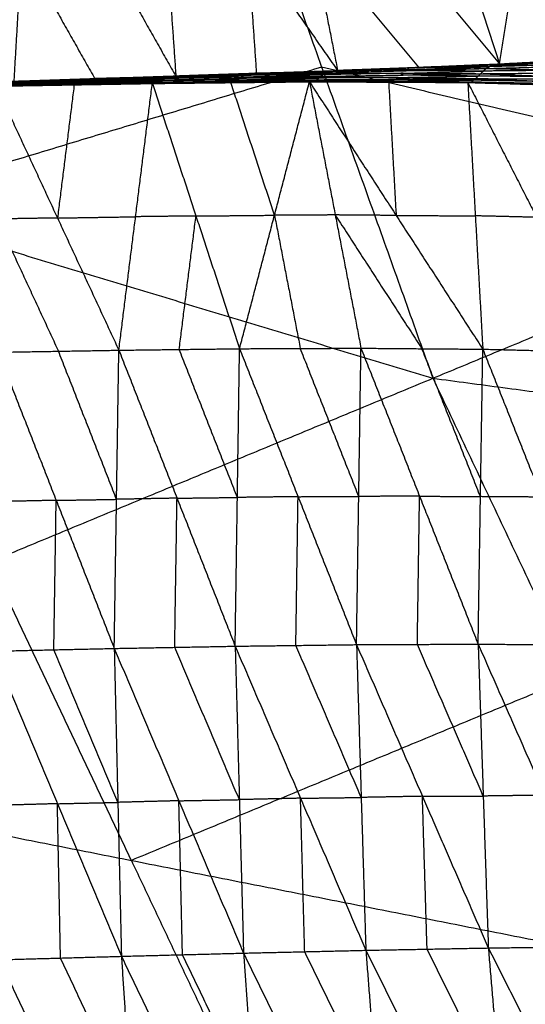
# Model space of a CAD drawing. Header units: millimetres. Extents: x -106 to 110, y -96 to 120.
# Tile 182 of 256: x -56.3 to -51.87, y -16.1 to -7.48. Entities that reach past the tile are written whole.
import ezdxf

# ---------------------------------------------------------------- set-up
doc = ezdxf.new("R2010")
doc.units = ezdxf.units.MM
doc.header["$MEASUREMENT"] = 0
doc.layers.add('Default', color=7, linetype='Continuous', true_color=0x000000)

msp = doc.modelspace()

# ---------------------------------------------------------------- linework, layer by layer
at = {"layer": 'Default'}
for points in [[(-62.668, -7.6066, 4.1879), (-58.6492, -6.3875, 4.07), (-54.6303, -5.1684, 3.952)], [(-54.6303, -5.1684, 3.952), (-53.6552, -7.8937, 3.952), (-52.6801, -10.619, 3.952)], [(-52.8446, -5.5778, -1.6171), (-52.4702, -6.7212, -0.7003), (-52.0958, -7.8646, 0.2165)], [(-52.0958, -7.8646, 0.2165), (-51.907, -6.696, -0.703), (-51.7182, -5.5274, -1.6225)], [(-55.0946, -5.6656, -1.5813), (-55.0136, -6.8196, -0.6511), (-54.9326, -7.9737, 0.279)], [(-55.0946, -5.6656, -1.5813), (-54.3048, -6.7946, -0.6682), (-53.5151, -7.9236, 0.245)], [(-53.9694, -5.6232, -1.603), (-53.7422, -6.7734, -0.679), (-53.5151, -7.9236, 0.245)], [(-53.9694, -5.6232, -1.603), (-53.0326, -6.7439, -0.6932), (-52.0958, -7.8646, 0.2165)], [(-56.3506, -8.0212, 0.3199), (-56.2829, -6.864, -0.6164), (-56.2151, -5.7068, -1.5528)], [(-56.2151, -5.7068, -1.5528), (-55.5739, -6.8403, -0.6369), (-54.9326, -7.9737, 0.279)], [(-54.2239, -7.9487, 0.262), (-54.2643, -7.3716, -0.2031), (-54.3048, -6.7946, -0.6682)], [(-53.7422, -6.7734, -0.679), (-53.2738, -7.3338, -0.2241), (-52.8054, -7.8941, 0.2308)], [(-56.2829, -6.864, -0.6164), (-55.9622, -7.4307, -0.1585), (-55.6416, -7.9975, 0.2995)], [(-52.6801, -10.619, 3.952), (-48.83, -9.0242, 3.9066), (-44.9799, -7.4295, 3.8611)], [(-62.668, -7.6066, 4.1879), (-57.6741, -9.1128, 4.07), (-52.6801, -10.619, 3.952)], [(-52.1572, -7.8741, 0.1991), (-51.4522, -7.8449, 0.1752), (-50.7472, -7.8156, 0.1513)], [(-51.4215, -7.8401, 0.1839), (-51.774, -7.8547, 0.1959), (-52.1265, -7.8693, 0.2078)], [(-52.1265, -7.8693, 0.2078), (-51.7893, -7.8571, 0.1915), (-51.4522, -7.8449, 0.1752)], [(-52.0958, -7.8646, 0.2165), (-51.389, -7.8274, 0.2047), (-50.6821, -7.7902, 0.1929)], [(-52.0958, -7.8646, 0.2165), (-51.4215, -7.8401, 0.1839), (-50.7472, -7.8156, 0.1513)], [(-53.6552, -7.8937, 3.952), (-55.6646, -8.5033, 4.011), (-57.6741, -9.1128, 4.07)], [(-54.9773, -7.9721, 0.277), (-54.2729, -7.9485, 0.2582), (-53.5684, -7.925, 0.2394)], [(-54.9326, -7.9737, 0.279), (-54.2239, -7.9487, 0.262), (-53.5151, -7.9236, 0.245)], [(-54.9326, -7.9737, 0.279), (-54.2505, -7.9493, 0.2592), (-53.5684, -7.925, 0.2394)], [(-54.2973, -7.958, 0.2501), (-53.9451, -7.9463, 0.2407), (-53.5928, -7.9345, 0.2313)], [(-53.5928, -7.9345, 0.2313), (-53.9329, -7.9415, 0.2447), (-54.2729, -7.9485, 0.2582)], [(-54.2505, -7.9493, 0.2592), (-53.8961, -7.9368, 0.2507), (-53.5417, -7.9243, 0.2422)], [(-48.83, -9.0242, 3.9066), (-51.2426, -8.459, 3.9293), (-53.6552, -7.8937, 3.952)], [(-53.6173, -7.944, 0.2232), (-52.915, -7.9248, 0.1991), (-52.2128, -7.9056, 0.1749)], [(-53.6173, -7.944, 0.2232), (-53.5928, -7.9345, 0.2313), (-53.5684, -7.925, 0.2394)], [(-52.8906, -7.9153, 0.2072), (-53.2417, -7.9249, 0.2192), (-53.5928, -7.9345, 0.2313)], [(-53.5684, -7.925, 0.2394), (-52.8628, -7.8995, 0.2192), (-52.1572, -7.8741, 0.1991)], [(-53.5684, -7.925, 0.2394), (-52.8906, -7.9153, 0.2072), (-52.2128, -7.9056, 0.1749)], [(-53.5684, -7.925, 0.2394), (-53.5417, -7.9243, 0.2422), (-53.5151, -7.9236, 0.245)], [(-52.8361, -7.8988, 0.222), (-53.1889, -7.9116, 0.2321), (-53.5417, -7.9243, 0.2422)], [(-53.5417, -7.9243, 0.2422), (-53.2023, -7.9119, 0.2307), (-52.8628, -7.8995, 0.2192)], [(-53.5151, -7.9236, 0.245), (-52.8054, -7.8941, 0.2308), (-52.0958, -7.8646, 0.2165)], [(-53.5151, -7.9236, 0.245), (-52.8361, -7.8988, 0.222), (-52.1572, -7.8741, 0.1991)], [(-52.9397, -7.9476, 0.1973), (-52.5886, -7.938, 0.1852), (-52.2375, -7.9284, 0.1732)], [(-52.915, -7.9248, 0.1991), (-52.9028, -7.9201, 0.2031), (-52.8906, -7.9153, 0.2072)], [(-52.2375, -7.9284, 0.1732), (-52.5763, -7.9266, 0.1861), (-52.915, -7.9248, 0.1991)], [(-52.8906, -7.9153, 0.2072), (-52.5378, -7.9026, 0.1971), (-52.185, -7.8898, 0.187)], [(-52.185, -7.8898, 0.187), (-52.5239, -7.8947, 0.2031), (-52.8628, -7.8995, 0.2192)], [(-52.8361, -7.8988, 0.222), (-52.4813, -7.8841, 0.2149), (-52.1265, -7.8693, 0.2078)], [(-52.8054, -7.8941, 0.2308), (-52.8208, -7.8965, 0.2264), (-52.8361, -7.8988, 0.222)], [(-52.2622, -7.9511, 0.1714), (-52.2375, -7.9284, 0.1732), (-52.2128, -7.9056, 0.1749)], [(-51.5353, -7.9214, 0.1404), (-51.8864, -7.9249, 0.1568), (-52.2375, -7.9284, 0.1732)], [(-52.2128, -7.9056, 0.1749), (-51.5094, -7.887, 0.1438), (-50.8059, -7.8684, 0.1127)], [(-52.2128, -7.9056, 0.1749), (-52.185, -7.8898, 0.187), (-52.1572, -7.8741, 0.1991)], [(-52.2128, -7.9056, 0.1749), (-51.5353, -7.9214, 0.1404), (-50.8579, -7.9372, 0.1059)], [(-51.4815, -7.8712, 0.1559), (-51.8333, -7.8805, 0.1714), (-52.185, -7.8898, 0.187)], [(-52.1572, -7.8741, 0.1991), (-52.1265, -7.8693, 0.2078), (-52.0958, -7.8646, 0.2165)], [(-52.1572, -7.8741, 0.1991), (-51.4815, -7.8712, 0.1559), (-50.8059, -7.8684, 0.1127)], [(-56.444, -8.04, 0.3037), (-55.7494, -8.0228, 0.2832), (-55.0548, -8.0055, 0.2627)], [(-55.7354, -8.0156, 0.2842), (-56.0827, -8.0242, 0.2944), (-56.43, -8.0329, 0.3047)], [(-56.416, -8.0257, 0.3057), (-55.7172, -8.0049, 0.2851), (-55.0183, -7.984, 0.2645)], [(-56.416, -8.0257, 0.3057), (-55.7354, -8.0156, 0.2842), (-55.0548, -8.0055, 0.2627)], [(-55.7015, -8.0013, 0.2906), (-56.0509, -8.0117, 0.3009), (-56.4004, -8.0221, 0.3112)], [(-56.3847, -8.0185, 0.3167), (-55.681, -7.9953, 0.2969), (-54.9773, -7.9721, 0.277)], [(-56.3847, -8.0185, 0.3167), (-55.7015, -8.0013, 0.2906), (-55.0183, -7.984, 0.2645)], [(-56.3677, -8.0199, 0.3183), (-56.0243, -8.0076, 0.3076), (-55.681, -7.9953, 0.2969)], [(-55.664, -7.9966, 0.2985), (-56.0158, -8.0083, 0.3084), (-56.3677, -8.0199, 0.3183)], [(-56.3506, -8.0212, 0.3199), (-55.664, -7.9966, 0.2985), (-54.9773, -7.9721, 0.277)], [(-56.3506, -8.0212, 0.3199), (-55.6416, -7.9975, 0.2995), (-54.9326, -7.9737, 0.279)], [(-55.7654, -8.0328, 0.2861), (-55.4182, -8.0242, 0.2758), (-55.0709, -8.0156, 0.2656)], [(-55.7494, -8.0228, 0.2832), (-55.7424, -8.0192, 0.2837), (-55.7354, -8.0156, 0.2842)], [(-55.0709, -8.0156, 0.2656), (-55.4101, -8.0192, 0.2744), (-55.7494, -8.0228, 0.2832)], [(-55.7354, -8.0156, 0.2842), (-55.386, -8.0052, 0.2739), (-55.0365, -7.9948, 0.2636)], [(-55.0365, -7.9948, 0.2636), (-55.3768, -7.9998, 0.2744), (-55.7172, -8.0049, 0.2851)], [(-55.7172, -8.0049, 0.2851), (-55.7093, -8.0031, 0.2879), (-55.7015, -8.0013, 0.2906)], [(-55.7015, -8.0013, 0.2906), (-55.3497, -7.9897, 0.2807), (-54.9978, -7.9781, 0.2708)], [(-54.9978, -7.9781, 0.2708), (-55.3394, -7.9867, 0.2838), (-55.681, -7.9953, 0.2969)], [(-55.664, -7.9966, 0.2985), (-55.3095, -7.9848, 0.2883), (-54.955, -7.9729, 0.278)], [(-55.6416, -7.9975, 0.2995), (-55.6528, -7.9971, 0.299), (-55.664, -7.9966, 0.2985)], [(-55.1148, -8.0367, 0.2813), (-54.4238, -8.0289, 0.2629), (-53.7328, -8.0212, 0.2444)], [(-55.0869, -8.0257, 0.2685), (-54.3931, -8.0148, 0.2483), (-53.6993, -8.0039, 0.228)], [(-55.0869, -8.0257, 0.2685), (-55.0709, -8.0156, 0.2656), (-55.0548, -8.0055, 0.2627)], [(-55.0869, -8.0257, 0.2685), (-54.4099, -8.0234, 0.2564), (-53.7328, -8.0212, 0.2444)], [(-54.3771, -8.0047, 0.2454), (-54.724, -8.0101, 0.2555), (-55.0709, -8.0156, 0.2656)], [(-55.0548, -8.0055, 0.2627), (-54.3578, -7.9902, 0.2419), (-53.6609, -7.9749, 0.2211)], [(-55.0548, -8.0055, 0.2627), (-55.0365, -7.9948, 0.2636), (-55.0183, -7.984, 0.2645)], [(-55.0548, -8.0055, 0.2627), (-54.3771, -8.0047, 0.2454), (-53.6993, -8.0039, 0.228)], [(-54.3396, -7.9795, 0.2428), (-54.6881, -7.9871, 0.2532), (-55.0365, -7.9948, 0.2636)], [(-55.0183, -7.984, 0.2645), (-54.3178, -7.964, 0.2439), (-53.6173, -7.944, 0.2232)], [(-55.0183, -7.984, 0.2645), (-54.9978, -7.9781, 0.2708), (-54.9773, -7.9721, 0.277)], [(-55.0183, -7.984, 0.2645), (-54.3396, -7.9795, 0.2428), (-53.6609, -7.9749, 0.2211)], [(-54.2973, -7.958, 0.2501), (-54.6476, -7.968, 0.2604), (-54.9978, -7.9781, 0.2708)], [(-54.9773, -7.9721, 0.277), (-54.2973, -7.958, 0.2501), (-53.6173, -7.944, 0.2232)], [(-54.9773, -7.9721, 0.277), (-54.955, -7.9729, 0.278), (-54.9326, -7.9737, 0.279)], [(-54.955, -7.9729, 0.278), (-54.6139, -7.9607, 0.2681), (-54.2729, -7.9485, 0.2582)], [(-54.2505, -7.9493, 0.2592), (-54.6028, -7.9611, 0.2686), (-54.955, -7.9729, 0.278)], [(-54.4384, -8.0291, 0.2658), (-54.0929, -8.0253, 0.2566), (-53.7474, -8.0214, 0.2473)], [(-54.4099, -8.0234, 0.2564), (-54.063, -8.018, 0.2463), (-53.7161, -8.0125, 0.2362)], [(-54.3931, -8.0148, 0.2483), (-54.3851, -8.0097, 0.2468), (-54.3771, -8.0047, 0.2454)], [(-53.7161, -8.0125, 0.2362), (-54.0546, -8.0137, 0.2422), (-54.3931, -8.0148, 0.2483)], [(-54.3771, -8.0047, 0.2454), (-54.0286, -7.997, 0.235), (-53.6801, -7.9894, 0.2246)], [(-54.3578, -7.9902, 0.2419), (-54.3487, -7.9848, 0.2424), (-54.3396, -7.9795, 0.2428)], [(-53.6801, -7.9894, 0.2246), (-54.019, -7.9898, 0.2332), (-54.3578, -7.9902, 0.2419)], [(-54.3396, -7.9795, 0.2428), (-53.9893, -7.9695, 0.2325), (-53.6391, -7.9594, 0.2221)], [(-54.3178, -7.964, 0.2439), (-54.3075, -7.961, 0.247), (-54.2973, -7.958, 0.2501)], [(-53.6391, -7.9594, 0.2221), (-53.9784, -7.9617, 0.233), (-54.3178, -7.964, 0.2439)], [(-54.2239, -7.9487, 0.262), (-54.2372, -7.949, 0.2606), (-54.2505, -7.9493, 0.2592)], [(-53.7619, -8.0216, 0.2503), (-53.7474, -8.0214, 0.2473), (-53.7328, -8.0212, 0.2444)], [(-53.0377, -8.0217, 0.2246), (-53.3925, -8.0216, 0.236), (-53.7474, -8.0214, 0.2473)], [(-53.7328, -8.0212, 0.2444), (-53.7161, -8.0125, 0.2362), (-53.6993, -8.0039, 0.228)], [(-53.7328, -8.0212, 0.2444), (-53.0377, -8.0217, 0.2246), (-52.3425, -8.0222, 0.2048)], [(-53.0209, -8.0131, 0.2164), (-53.3685, -8.0128, 0.2263), (-53.7161, -8.0125, 0.2362)], [(-53.6993, -8.0039, 0.228), (-53.6801, -7.9894, 0.2246), (-53.6609, -7.9749, 0.2211)], [(-53.6993, -8.0039, 0.228), (-53.0024, -7.9989, 0.2044), (-52.3054, -7.994, 0.1808)], [(-53.6993, -8.0039, 0.228), (-53.0209, -8.0131, 0.2164), (-52.3425, -8.0222, 0.2048)], [(-52.9831, -7.9844, 0.2009), (-53.3316, -7.9869, 0.2127), (-53.6801, -7.9894, 0.2246)], [(-53.6609, -7.9749, 0.2211), (-53.6391, -7.9594, 0.2221), (-53.6173, -7.944, 0.2232)], [(-53.6609, -7.9749, 0.2211), (-52.9615, -7.963, 0.1962), (-52.2622, -7.9511, 0.1714)], [(-53.6609, -7.9749, 0.2211), (-52.9831, -7.9844, 0.2009), (-52.3054, -7.994, 0.1808)], [(-52.9397, -7.9476, 0.1973), (-53.2894, -7.9535, 0.2097), (-53.6391, -7.9594, 0.2221)], [(-53.6173, -7.944, 0.2232), (-52.9397, -7.9476, 0.1973), (-52.2622, -7.9511, 0.1714)], [(-53.0377, -8.0217, 0.2246), (-53.0293, -8.0174, 0.2205), (-53.0209, -8.0131, 0.2164)], [(-53.0209, -8.0131, 0.2164), (-52.6724, -8.0106, 0.2046), (-52.324, -8.0081, 0.1928)], [(-53.0024, -7.9989, 0.2044), (-52.9927, -7.9917, 0.2027), (-52.9831, -7.9844, 0.2009)], [(-52.324, -8.0081, 0.1928), (-52.6632, -8.0035, 0.1986), (-53.0024, -7.9989, 0.2044)], [(-52.9831, -7.9844, 0.2009), (-52.6335, -7.9785, 0.1885), (-52.2838, -7.9726, 0.1761)], [(-52.9615, -7.963, 0.1962), (-52.9506, -7.9553, 0.1968), (-52.9397, -7.9476, 0.1973)], [(-52.2838, -7.9726, 0.1761), (-52.6227, -7.9678, 0.1862), (-52.9615, -7.963, 0.1962)], [(-52.3425, -8.0222, 0.2048), (-52.324, -8.0081, 0.1928), (-52.3054, -7.994, 0.1808)], [(-51.6235, -8.0218, 0.1694), (-51.9737, -8.015, 0.1811), (-52.324, -8.0081, 0.1928)], [(-52.3054, -7.994, 0.1808), (-52.2838, -7.9726, 0.1761), (-52.2622, -7.9511, 0.1714)], [(-52.3054, -7.994, 0.1808), (-51.6235, -8.0218, 0.1694), (-50.9416, -8.0496, 0.1579)], [(-52.3054, -7.994, 0.1808), (-51.6042, -7.9982, 0.1503), (-50.903, -8.0024, 0.1198)], [(-51.5826, -7.9768, 0.1456), (-51.9332, -7.9747, 0.1608), (-52.2838, -7.9726, 0.1761)], [(-52.2622, -7.9511, 0.1714), (-51.56, -7.9442, 0.1387), (-50.8579, -7.9372, 0.1059)], [(-52.2622, -7.9511, 0.1714), (-51.5826, -7.9768, 0.1456), (-50.903, -8.0024, 0.1198)], [(-56.5084, -8.0572, 0.3244), (-55.8237, -8.0462, 0.3043), (-55.1391, -8.0351, 0.2842)], [(-56.5084, -8.0572, 0.3244), (-55.9704, -9.2153, -0.6352), (-55.4324, -10.3733, -1.5949)], [(-56.4991, -8.0585, 0.3224), (-56.1614, -8.0523, 0.3133), (-55.8237, -8.0462, 0.3043)], [(-55.8144, -8.0474, 0.3022), (-56.1568, -8.053, 0.3123), (-56.4991, -8.0585, 0.3224)], [(-56.4898, -8.0597, 0.3203), (-55.8144, -8.0474, 0.3022), (-55.1391, -8.0351, 0.2842)], [(-56.4898, -8.0597, 0.3203), (-55.8023, -8.0482, 0.3008), (-55.1148, -8.0367, 0.2813)], [(-55.7917, -8.045, 0.2951), (-56.1354, -8.0507, 0.3048), (-56.4791, -8.0565, 0.3145)], [(-56.4685, -8.0533, 0.3088), (-55.7777, -8.0395, 0.2886), (-55.0869, -8.0257, 0.2685)], [(-56.4685, -8.0533, 0.3088), (-55.7917, -8.045, 0.2951), (-55.1148, -8.0367, 0.2813)], [(-55.7654, -8.0328, 0.2861), (-56.1108, -8.0397, 0.2961), (-56.4562, -8.0466, 0.3062)], [(-56.444, -8.04, 0.3037), (-55.7654, -8.0328, 0.2861), (-55.0869, -8.0257, 0.2685)], [(-55.8237, -8.0462, 0.3043), (-55.8971, -8.6307, -0.1654), (-55.9704, -9.2153, -0.6352)], [(-55.8144, -8.0474, 0.3022), (-55.4707, -8.0416, 0.2925), (-55.127, -8.0359, 0.2828)], [(-55.8023, -8.0482, 0.3008), (-55.8084, -8.0478, 0.3015), (-55.8144, -8.0474, 0.3022)], [(-55.8023, -8.0482, 0.3008), (-55.797, -8.0466, 0.2979), (-55.7917, -8.045, 0.2951)], [(-55.7917, -8.045, 0.2951), (-55.4463, -8.0381, 0.285), (-55.1009, -8.0312, 0.2749)], [(-55.1009, -8.0312, 0.2749), (-55.4393, -8.0353, 0.2818), (-55.7777, -8.0395, 0.2886)], [(-55.7777, -8.0395, 0.2886), (-55.7716, -8.0362, 0.2873), (-55.7654, -8.0328, 0.2861)], [(-55.4324, -10.3733, -1.5949), (-55.2858, -9.2042, -0.6553), (-55.1391, -8.0351, 0.2842)], [(-55.1391, -8.0351, 0.2842), (-54.4505, -8.0283, 0.2673), (-53.7619, -8.0216, 0.2503)], [(-55.1391, -8.0351, 0.2842), (-55.127, -8.0359, 0.2828), (-55.1148, -8.0367, 0.2813)], [(-55.1391, -8.0351, 0.2842), (-54.7568, -9.1977, -0.6676), (-54.3745, -10.3603, -1.6195)], [(-55.127, -8.0359, 0.2828), (-54.7887, -8.0321, 0.275), (-54.4505, -8.0283, 0.2673)], [(-54.4384, -8.0291, 0.2658), (-54.7827, -8.0325, 0.2743), (-55.127, -8.0359, 0.2828)], [(-55.1148, -8.0367, 0.2813), (-54.4384, -8.0291, 0.2658), (-53.7619, -8.0216, 0.2503)], [(-55.1148, -8.0367, 0.2813), (-55.1009, -8.0312, 0.2749), (-55.0869, -8.0257, 0.2685)], [(-54.4099, -8.0234, 0.2564), (-54.7554, -8.0273, 0.2657), (-55.1009, -8.0312, 0.2749)], [(-54.0682, -9.191, -0.6846), (-54.2594, -8.6096, -0.2087), (-54.4505, -8.0283, 0.2673)], [(-54.4238, -8.0289, 0.2629), (-54.4311, -8.029, 0.2643), (-54.4384, -8.0291, 0.2658)], [(-54.4238, -8.0289, 0.2629), (-54.4169, -8.0262, 0.2596), (-54.4099, -8.0234, 0.2564)], [(-54.3745, -10.3603, -1.6195), (-54.0682, -9.191, -0.6846), (-53.7619, -8.0216, 0.2503)], [(-53.7619, -8.0216, 0.2503), (-53.5361, -9.1887, -0.6928), (-53.3103, -10.3559, -1.636)], [(-53.7619, -8.0216, 0.2503), (-53.068, -8.0249, 0.2361), (-52.3741, -8.0283, 0.2219)], [(-53.7619, -8.0216, 0.2503), (-53.0522, -8.0219, 0.2276), (-52.3425, -8.0222, 0.2048)], [(-53.7619, -8.0216, 0.2503), (-53.0023, -9.193, -0.6965), (-52.2427, -10.3645, -1.6433)], [(-53.0522, -8.0219, 0.2276), (-53.0601, -8.0234, 0.2318), (-53.068, -8.0249, 0.2361)], [(-53.068, -8.0249, 0.2361), (-53.0352, -8.609, -0.2302), (-53.0023, -9.193, -0.6965)], [(-53.0522, -8.0219, 0.2276), (-53.0449, -8.0218, 0.2261), (-53.0377, -8.0217, 0.2246)], [(-52.3583, -8.0253, 0.2133), (-52.7053, -8.0236, 0.2204), (-53.0522, -8.0219, 0.2276)], [(-52.3741, -8.0283, 0.2219), (-52.3583, -8.0253, 0.2133), (-52.3425, -8.0222, 0.2048)], [(-52.3741, -8.0283, 0.2219), (-52.3084, -9.1964, -0.7107), (-52.2427, -10.3645, -1.6433)], [(-52.3741, -8.0283, 0.2219), (-51.7708, -9.2094, -0.7091), (-51.1674, -10.3906, -1.6401)], [(-52.3741, -8.0283, 0.2219), (-51.6741, -8.0484, 0.21), (-50.974, -8.0685, 0.1981)], [(-52.3583, -8.0253, 0.2133), (-52.0162, -8.0368, 0.2117), (-51.6741, -8.0484, 0.21)], [(-51.6583, -8.0454, 0.2015), (-52.0083, -8.0353, 0.2074), (-52.3583, -8.0253, 0.2133)], [(-52.3425, -8.0222, 0.2048), (-51.6583, -8.0454, 0.2015), (-50.974, -8.0685, 0.1981)], [(-52.3425, -8.0222, 0.2048), (-51.6421, -8.0359, 0.1814), (-50.9416, -8.0496, 0.1579)], [(-55.9704, -9.2153, -0.6352), (-56.2349, -9.2197, -0.6272), (-56.4995, -9.2242, -0.6192)], [(-56.4995, -9.2242, -0.6192), (-56.2305, -9.8032, -1.099), (-55.9615, -10.3822, -1.5788)], [(-55.9704, -9.2153, -0.6352), (-55.6281, -9.2097, -0.6453), (-55.2858, -9.2042, -0.6553)], [(-54.7568, -9.1977, -0.6676), (-55.0213, -9.2009, -0.6615), (-55.2858, -9.2042, -0.6553)], [(-54.9035, -10.3668, -1.6072), (-54.8301, -9.7822, -1.1374), (-54.7568, -9.1977, -0.6676)], [(-54.7568, -9.1977, -0.6676), (-54.4125, -9.1943, -0.6761), (-54.0682, -9.191, -0.6846)], [(-53.5361, -9.1887, -0.6928), (-53.8022, -9.1898, -0.6887), (-54.0682, -9.191, -0.6846)], [(-54.0682, -9.191, -0.6846), (-53.9553, -9.7745, -1.1562), (-53.8424, -10.3581, -1.6277)], [(-53.5361, -9.1887, -0.6928), (-53.1563, -9.7744, -1.1662), (-52.7765, -10.3602, -1.6396)], [(-53.0023, -9.193, -0.6965), (-53.2692, -9.1909, -0.6947), (-53.5361, -9.1887, -0.6928)], [(-53.0023, -9.193, -0.6965), (-52.6553, -9.1947, -0.7036), (-52.3084, -9.1964, -0.7107)], [(-51.7708, -9.2094, -0.7091), (-52.0396, -9.2029, -0.7099), (-52.3084, -9.1964, -0.7107)], [(-56.4906, -10.3912, -1.5628), (-55.9615, -10.3822, -1.5788), (-55.4324, -10.3733, -1.5949)], [(-56.4906, -10.3912, -1.5628), (-55.9818, -11.6885, -2.0649), (-55.4729, -12.9859, -2.5671)], [(-55.4527, -11.6796, -2.081), (-55.7071, -11.0309, -1.8299), (-55.9615, -10.3822, -1.5788)], [(-55.4729, -12.9859, -2.5671), (-55.4527, -11.6796, -2.081), (-55.4324, -10.3733, -1.5949)], [(-55.4324, -10.3733, -1.5949), (-54.9035, -10.3668, -1.6072), (-54.3745, -10.3603, -1.6195)], [(-55.4324, -10.3733, -1.5949), (-54.9227, -11.6697, -2.0958), (-54.4129, -12.9662, -2.5967)], [(-54.3937, -11.6632, -2.1081), (-54.6486, -11.015, -1.8576), (-54.9035, -10.3668, -1.6072)], [(-54.4129, -12.9662, -2.5967), (-54.3937, -11.6632, -2.1081), (-54.3745, -10.3603, -1.6195)], [(-54.3745, -10.3603, -1.6195), (-53.8424, -10.3581, -1.6277), (-53.3103, -10.3559, -1.636)], [(-54.3745, -10.3603, -1.6195), (-53.8619, -11.6565, -2.1177), (-53.3493, -12.9526, -2.616)], [(-53.3298, -11.6543, -2.126), (-53.5861, -11.0062, -1.8769), (-53.8424, -10.3581, -1.6277)], [(-53.3493, -12.9526, -2.616), (-53.3298, -11.6543, -2.126), (-53.3103, -10.3559, -1.636)], [(-53.3103, -10.3559, -1.636), (-52.7969, -11.652, -2.1294), (-52.2834, -12.9482, -2.6228)], [(-53.3103, -10.3559, -1.636), (-52.7765, -10.3602, -1.6396), (-52.2427, -10.3645, -1.6433)], [(-52.263, -11.6563, -2.133), (-52.5198, -11.0082, -1.8863), (-52.7765, -10.3602, -1.6396)], [(-52.2834, -12.9482, -2.6228), (-52.263, -11.6563, -2.133), (-52.2427, -10.3645, -1.6433)], [(-52.2427, -10.3645, -1.6433), (-51.7272, -11.6601, -2.129), (-51.2117, -12.9558, -2.6147)], [(-52.2427, -10.3645, -1.6433), (-51.705, -10.3775, -1.6417), (-51.1674, -10.3906, -1.6401)], [(-60.4401, -13.8333, 4.1879), (-56.5601, -12.2261, 4.07), (-52.6801, -10.619, 3.952)], [(-52.6801, -10.619, 3.952), (-51.4425, -13.2356, 3.952), (-50.205, -15.8521, 3.952)], [(-52.6801, -10.619, 3.952), (-47.7673, -11.2711, 3.9066), (-42.8545, -11.9232, 3.8611)], [(-55.9818, -11.6885, -2.0649), (-56.2466, -11.6944, -2.0553), (-56.5114, -11.7003, -2.0457)], [(-56.0025, -12.9977, -2.5478), (-55.9921, -12.3431, -2.3064), (-55.9818, -11.6885, -2.0649)], [(-55.9818, -11.6885, -2.0649), (-55.7172, -11.6841, -2.073), (-55.4527, -11.6796, -2.081)], [(-54.9227, -11.6697, -2.0958), (-55.1877, -11.6747, -2.0884), (-55.4527, -11.6796, -2.081)], [(-54.9429, -12.976, -2.5819), (-54.9328, -12.3229, -2.3389), (-54.9227, -11.6697, -2.0958)], [(-54.9227, -11.6697, -2.0958), (-54.6582, -11.6665, -2.1019), (-54.3937, -11.6632, -2.1081)], [(-53.8619, -11.6565, -2.1177), (-54.1278, -11.6599, -2.1129), (-54.3937, -11.6632, -2.1081)], [(-53.8811, -12.9594, -2.6064), (-53.8715, -12.3079, -2.362), (-53.8619, -11.6565, -2.1177)], [(-53.8619, -11.6565, -2.1177), (-53.5959, -11.6554, -2.1219), (-53.3298, -11.6543, -2.126)], [(-52.7969, -11.652, -2.1294), (-53.0634, -11.6531, -2.1277), (-53.3298, -11.6543, -2.126)], [(-52.8164, -12.9504, -2.6194), (-52.8066, -12.3012, -2.3744), (-52.7969, -11.652, -2.1294)], [(-52.7969, -11.652, -2.1294), (-52.53, -11.6542, -2.1312), (-52.263, -11.6563, -2.133)], [(-51.7272, -11.6601, -2.129), (-51.9951, -11.6582, -2.131), (-52.263, -11.6563, -2.133)], [(-55.3225, -14.8427, 4.07), (-55.9413, -13.5344, 4.07), (-56.5601, -12.2261, 4.07)], [(-56.5321, -13.0095, -2.5285), (-56.0025, -12.9977, -2.5478), (-55.4729, -12.9859, -2.5671)], [(-56.5321, -13.0095, -2.5285), (-55.971, -14.3461, -2.6439), (-55.41, -15.6827, -2.7593)], [(-55.4414, -14.3343, -2.6632), (-55.722, -13.666, -2.6055), (-56.0025, -12.9977, -2.5478)], [(-55.4729, -12.9859, -2.5671), (-54.9429, -12.976, -2.5819), (-54.4129, -12.9662, -2.5967)], [(-55.4729, -12.9859, -2.5671), (-55.4414, -14.3343, -2.6632), (-55.41, -15.6827, -2.7593)], [(-55.4729, -12.9859, -2.5671), (-54.9064, -14.3203, -2.6819), (-54.3398, -15.6548, -2.7966)], [(-54.3763, -14.3105, -2.6967), (-54.6596, -13.6432, -2.6393), (-54.9429, -12.976, -2.5819)], [(-54.4129, -12.9662, -2.5967), (-53.8811, -12.9594, -2.6064), (-53.3493, -12.9526, -2.616)], [(-54.4129, -12.9662, -2.5967), (-54.3763, -14.3105, -2.6967), (-54.3398, -15.6548, -2.7966)], [(-54.4129, -12.9662, -2.5967), (-53.8404, -14.2981, -2.7098), (-53.2679, -15.63, -2.8228)], [(-53.3086, -14.2913, -2.7194), (-53.5948, -13.6254, -2.6629), (-53.8811, -12.9594, -2.6064)], [(-53.3493, -12.9526, -2.616), (-52.8164, -12.9504, -2.6194), (-52.2834, -12.9482, -2.6228)], [(-53.3493, -12.9526, -2.616), (-53.3086, -14.2913, -2.7194), (-53.2679, -15.63, -2.8228)], [(-53.3493, -12.9526, -2.616), (-52.7718, -14.2812, -2.7258), (-52.1943, -15.6098, -2.8355)], [(-52.2389, -14.279, -2.7291), (-52.5276, -13.6147, -2.6743), (-52.8164, -12.9504, -2.6194)], [(-52.2834, -12.9482, -2.6228), (-52.2389, -14.279, -2.7291), (-52.1943, -15.6098, -2.8355)], [(-52.2834, -12.9482, -2.6228), (-51.7475, -12.952, -2.6187), (-51.2117, -12.9558, -2.6147)], [(-52.2834, -12.9482, -2.6228), (-51.7006, -14.2719, -2.7274), (-51.1178, -15.5955, -2.832)], [(-51.4425, -13.2356, 3.952), (-53.3825, -14.0391, 4.011), (-55.3225, -14.8427, 4.07)], [(-60.4401, -13.8333, 4.1879), (-55.3225, -14.8427, 4.07), (-50.205, -15.8521, 3.952)], [(-54.9064, -14.3203, -2.6819), (-54.6413, -14.3154, -2.6893), (-54.3763, -14.3105, -2.6967)], [(-53.8404, -14.2981, -2.7098), (-54.1084, -14.3043, -2.7032), (-54.3763, -14.3105, -2.6967)], [(-53.8404, -14.2981, -2.7098), (-53.5745, -14.2947, -2.7146), (-53.3086, -14.2913, -2.7194)], [(-53.8038, -15.6424, -2.8097), (-53.8221, -14.9702, -2.7598), (-53.8404, -14.2981, -2.7098)], [(-52.7718, -14.2812, -2.7258), (-53.0402, -14.2863, -2.7226), (-53.3086, -14.2913, -2.7194)], [(-52.7718, -14.2812, -2.7258), (-52.5053, -14.2801, -2.7275), (-52.2389, -14.279, -2.7291)], [(-52.7311, -15.6199, -2.8292), (-52.7514, -14.9505, -2.7775), (-52.7718, -14.2812, -2.7258)], [(-51.7006, -14.2719, -2.7274), (-51.9697, -14.2754, -2.7283), (-52.2389, -14.279, -2.7291)], [(-55.971, -14.3461, -2.6439), (-56.2381, -14.3537, -2.6323), (-56.5051, -14.3612, -2.6206)], [(-55.971, -14.3461, -2.6439), (-55.7062, -14.3402, -2.6536), (-55.4414, -14.3343, -2.6632)], [(-55.944, -15.6978, -2.736), (-55.9575, -15.022, -2.69), (-55.971, -14.3461, -2.6439)], [(-54.9064, -14.3203, -2.6819), (-55.1739, -14.3273, -2.6725), (-55.4414, -14.3343, -2.6632)], [(-54.8749, -15.6687, -2.778), (-54.8906, -14.9945, -2.7299), (-54.9064, -14.3203, -2.6819)], [(-55.3225, -14.8427, 4.07), (-54.6157, -16.3373, 4.07), (-53.9088, -17.8319, 4.07)], [(-53.2679, -15.63, -2.8228), (-52.7311, -15.6199, -2.8292), (-52.1943, -15.6098, -2.8355)], [(-52.1943, -15.6098, -2.8355), (-51.6561, -15.6026, -2.8338), (-51.1178, -15.5955, -2.832)], [(-52.1943, -15.6098, -2.8355), (-52.0818, -16.9268, -2.6648), (-51.9693, -18.2439, -2.494)], [(-52.1943, -15.6098, -2.8355), (-51.5374, -16.9086, -2.6656), (-50.8805, -18.2074, -2.4957)], [(-56.478, -15.7129, -2.7128), (-55.944, -15.6978, -2.736), (-55.41, -15.6827, -2.7593)], [(-55.3231, -17.0172, -2.5822), (-55.6335, -16.3575, -2.6591), (-55.944, -15.6978, -2.736)], [(-55.41, -15.6827, -2.7593), (-54.8749, -15.6687, -2.778), (-54.3398, -15.6548, -2.7966)], [(-55.41, -15.6827, -2.7593), (-55.3231, -17.0172, -2.5822), (-55.2361, -18.3516, -2.4051)], [(-55.41, -15.6827, -2.7593), (-54.779, -16.9993, -2.6029), (-54.1481, -18.3158, -2.4465)], [(-54.244, -16.9853, -2.6216), (-54.5594, -16.327, -2.6998), (-54.8749, -15.6687, -2.778)], [(-54.3398, -15.6548, -2.7966), (-53.8038, -15.6424, -2.8097), (-53.2679, -15.63, -2.8228)], [(-54.3398, -15.6548, -2.7966), (-54.244, -16.9853, -2.6216), (-54.1481, -18.3158, -2.4465)], [(-54.3398, -15.6548, -2.7966), (-53.6996, -16.9674, -2.6367), (-53.0595, -18.28, -2.4768)], [(-53.1637, -16.955, -2.6498), (-53.4838, -16.2987, -2.7298), (-53.8038, -15.6424, -2.8097)], [(-53.2679, -15.63, -2.8228), (-53.1637, -16.955, -2.6498), (-53.0595, -18.28, -2.4768)], [(-53.2679, -15.63, -2.8228), (-52.6186, -16.9369, -2.6584), (-51.9693, -18.2439, -2.494)], [(-52.0818, -16.9268, -2.6648), (-52.4064, -16.2734, -2.747), (-52.7311, -15.6199, -2.8292)], [(-56.478, -15.7129, -2.7128), (-55.8571, -17.0323, -2.5589), (-55.2361, -18.3516, -2.4051)], [(-57.6126, -19.8116, 4.1879), (-53.9088, -17.8319, 4.07), (-50.205, -15.8521, 3.952)]]:
    msp.add_open_spline(points, degree=2, dxfattribs=at)

doc.saveas('drawing.dxf')
